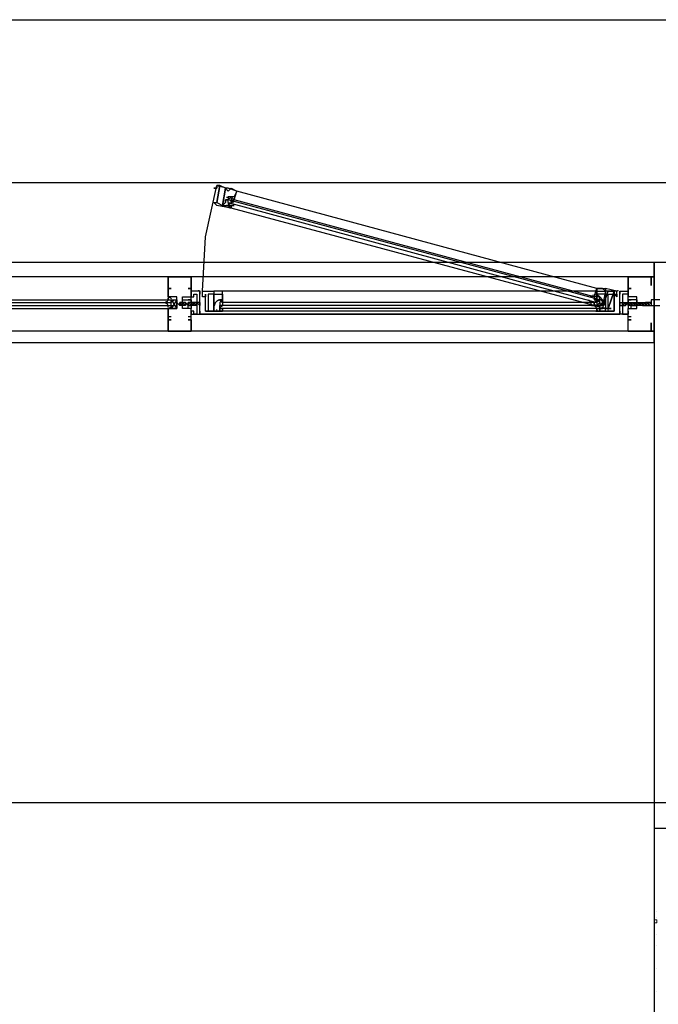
# Model space of a CAD drawing. Header units: millimetres. Extents: x 0 to 420, y 0 to 297.
# Tile 56 of 79: x 190 to 200, y 176 to 191. Entities that reach past the tile are written whole.
import ezdxf

# ---------------------------------------------------------------- set-up
doc = ezdxf.new("R2010")
doc.units = ezdxf.units.MM
doc.layers.add('LINE_000000', color=7, linetype='Continuous')

msp = doc.modelspace()

# ---------------------------------------------------------------- linework, layer by layer
at = {"layer": 'LINE_000000', "lineweight": 25}
for p, q in [((169.799, 190.839), (223.308, 190.839)), ((169.799, 188.426), (223.308, 188.426)), ((198.755, 186.859), (193.421, 188.299)), ((193.294, 188.172), (193.294, 188.172)), ((193.294, 188.129), (193.294, 188.172)), ((193.336, 188.172), (193.336, 188.172)), ((193.336, 188.172), (193.336, 188.129)), ((193.336, 188.172), (193.336, 188.172)), ((198.713, 186.732), (193.379, 188.172)), ((193.294, 188.129), (193.294, 188.087)), ((193.294, 188.087), (193.294, 188.087)), ((193.294, 188.087), (193.294, 188.087)), ((193.336, 188.087), (193.336, 188.087)), ((198.713, 186.605), (193.336, 188.045)), ((193.379, 188.129), (193.379, 188.129)), ((242.443, 187.24), (147.447, 187.24)), ((199.602, 187.029), (170.18, 187.029)), ((199.559, 187.029), (199.559, 187.029)), ((199.602, 187.029), (199.602, 187.029)), ((192.405, 186.902), (192.405, 186.817)), ((192.405, 186.859), (192.447, 186.859)), ((192.744, 186.859), (192.701, 186.859)), ((192.744, 186.902), (192.744, 186.817)), ((199.221, 186.902), (199.221, 186.817)), ((199.221, 186.859), (199.263, 186.859)), ((170.18, 186.69), (192.405, 186.69)), ((192.447, 186.69), (192.532, 186.563)), ((192.49, 186.69), (192.447, 186.648)), ((192.871, 186.817), (192.871, 186.775)), ((192.871, 186.775), (192.871, 186.775)), ((192.913, 186.775), (192.913, 186.775)), ((192.913, 186.775), (192.913, 186.775)), ((192.913, 186.775), (192.913, 186.775)), ((192.913, 186.775), (192.913, 186.775)), ((198.755, 186.817), (193.209, 186.817)), ((198.713, 186.732), (198.713, 186.69)), ((198.713, 186.69), (198.713, 186.69)), ((198.755, 186.69), (198.755, 186.69)), ((198.755, 186.69), (198.755, 186.69)), ((198.797, 186.69), (198.797, 186.69)), ((199.051, 186.775), (199.051, 186.775)), ((199.051, 186.775), (199.051, 186.775)), ((199.051, 186.775), (199.051, 186.775)), ((199.094, 186.817), (199.094, 186.775)), ((199.094, 186.775), (199.094, 186.775)), ((170.18, 186.563), (192.405, 186.563)), ((176.911, 186.648), (192.447, 186.648)), ((176.911, 186.648), (192.447, 186.648)), ((176.911, 186.648), (192.447, 186.648)), ((176.911, 186.605), (192.447, 186.605)), ((176.911, 186.605), (192.447, 186.605)), ((192.405, 186.648), (192.405, 186.648)), ((192.405, 186.648), (192.447, 186.648)), ((192.405, 186.605), (192.405, 186.605)), ((192.405, 186.605), (192.447, 186.605)), ((192.405, 186.605), (192.405, 186.605)), ((192.447, 186.648), (192.447, 186.648)), ((192.447, 186.648), (192.447, 186.648)), ((192.447, 186.605), (192.447, 186.605)), ((192.447, 186.605), (192.447, 186.605)), ((192.447, 186.605), (192.49, 186.605)), ((192.532, 186.648), (192.532, 186.648)), ((192.532, 186.648), (192.532, 186.648)), ((192.532, 186.648), (192.574, 186.605)), ((192.532, 186.648), (192.532, 186.648)), ((192.574, 186.648), (192.574, 186.648)), ((192.574, 186.605), (192.574, 186.648)), ((192.574, 186.648), (192.574, 186.648)), ((192.617, 186.648), (192.574, 186.648)), ((192.574, 186.648), (192.574, 186.648)), ((192.574, 186.648), (192.574, 186.648)), ((192.574, 186.648), (192.574, 186.648)), ((192.617, 186.605), (192.574, 186.605)), ((192.574, 186.605), (192.574, 186.605)), ((192.574, 186.605), (192.574, 186.605)), ((192.574, 186.605), (192.574, 186.605)), ((192.659, 186.648), (192.617, 186.648)), ((192.617, 186.648), (192.617, 186.648)), ((192.617, 186.648), (192.617, 186.648)), ((192.617, 186.648), (192.617, 186.648)), ((192.617, 186.648), (192.617, 186.648)), ((192.659, 186.605), (192.617, 186.605)), ((192.617, 186.605), (192.617, 186.605)), ((192.617, 186.605), (192.617, 186.605)), ((192.617, 186.605), (192.617, 186.605)), ((192.617, 186.605), (192.617, 186.605)), ((192.659, 186.648), (192.659, 186.648)), ((192.659, 186.648), (192.659, 186.648)), ((192.659, 186.648), (192.659, 186.648)), ((192.659, 186.648), (192.659, 186.648)), ((192.659, 186.648), (192.659, 186.648)), ((192.659, 186.648), (192.659, 186.648)), ((192.659, 186.605), (192.659, 186.605)), ((192.659, 186.605), (192.659, 186.605)), ((192.659, 186.605), (192.659, 186.605)), ((192.659, 186.605), (192.659, 186.605)), ((192.659, 186.605), (192.659, 186.605)), ((192.659, 186.605), (192.659, 186.605)), ((192.871, 186.648), (192.701, 186.648)), ((192.701, 186.648), (192.701, 186.648)), ((192.701, 186.648), (192.701, 186.648)), ((192.701, 186.648), (192.701, 186.648)), ((192.701, 186.648), (192.701, 186.648)), ((192.701, 186.648), (192.701, 186.648)), ((192.701, 186.605), (192.701, 186.605)), ((192.701, 186.605), (192.701, 186.605)), ((192.701, 186.605), (192.701, 186.605)), ((192.701, 186.605), (192.701, 186.605)), ((192.701, 186.605), (192.701, 186.605)), ((192.701, 186.605), (192.701, 186.605)), ((192.744, 186.648), (192.744, 186.648)), ((192.744, 186.648), (192.744, 186.648)), ((192.786, 186.605), (192.744, 186.648)), ((192.744, 186.648), (192.744, 186.648)), ((192.744, 186.648), (192.744, 186.648)), ((192.744, 186.605), (192.744, 186.605)), ((192.744, 186.605), (192.744, 186.605)), ((192.744, 186.605), (192.744, 186.605)), ((192.786, 186.605), (192.744, 186.605)), ((192.744, 186.605), (192.744, 186.605)), ((192.744, 186.605), (192.744, 186.605)), ((192.786, 186.648), (192.786, 186.648)), ((192.786, 186.648), (192.786, 186.648)), ((192.828, 186.605), (192.786, 186.648)), ((192.786, 186.648), (192.786, 186.648)), ((192.786, 186.648), (192.786, 186.648)), ((192.786, 186.605), (192.786, 186.605)), ((192.786, 186.605), (192.786, 186.605)), ((192.786, 186.605), (192.786, 186.605)), ((192.828, 186.605), (192.786, 186.605)), ((192.786, 186.605), (192.786, 186.605)), ((192.786, 186.605), (192.786, 186.605)), ((192.871, 186.648), (192.828, 186.648)), ((192.828, 186.648), (192.828, 186.648)), ((192.828, 186.648), (192.828, 186.648)), ((192.871, 186.605), (192.828, 186.648)), ((192.828, 186.648), (192.828, 186.648)), ((192.828, 186.648), (192.828, 186.648)), ((192.828, 186.605), (192.828, 186.605)), ((192.828, 186.605), (192.828, 186.605)), ((192.828, 186.605), (192.828, 186.605)), ((192.828, 186.605), (192.828, 186.605)), ((192.828, 186.605), (192.828, 186.605)), ((192.871, 186.648), (192.871, 186.648)), ((192.871, 186.605), (192.871, 186.605)), ((192.871, 186.605), (192.871, 186.605)), ((192.871, 186.605), (192.871, 186.605)), ((193.167, 186.648), (193.167, 186.605)), ((193.167, 186.648), (193.167, 186.605)), ((198.797, 186.605), (193.167, 186.605)), ((198.797, 186.605), (193.167, 186.605)), ((198.797, 186.605), (193.167, 186.605)), ((193.167, 186.605), (193.167, 186.605)), ((193.167, 186.563), (193.167, 186.605)), ((198.797, 186.563), (193.167, 186.563)), ((198.797, 186.563), (193.167, 186.563)), ((193.167, 186.563), (193.167, 186.563)), ((193.167, 186.563), (193.167, 186.563)), ((193.209, 186.563), (193.167, 186.563)), ((198.755, 186.648), (193.209, 186.648)), ((193.209, 186.648), (193.209, 186.605)), ((193.209, 186.605), (193.209, 186.605)), ((193.209, 186.605), (193.209, 186.605)), ((193.209, 186.563), (193.209, 186.563)), ((193.209, 186.563), (193.209, 186.563)), ((198.713, 186.648), (198.713, 186.648)), ((198.755, 186.648), (198.755, 186.605)), ((198.755, 186.648), (198.755, 186.605)), ((198.755, 186.648), (198.755, 186.648)), ((198.755, 186.605), (198.755, 186.605)), ((198.755, 186.605), (198.755, 186.605)), ((198.755, 186.563), (198.755, 186.563)), ((198.797, 186.648), (198.797, 186.605)), ((198.84, 186.648), (198.797, 186.605)), ((198.797, 186.605), (198.797, 186.605)), ((198.797, 186.605), (198.797, 186.605)), ((198.797, 186.563), (198.797, 186.605)), ((198.797, 186.563), (198.84, 186.563)), ((198.797, 186.563), (198.797, 186.563)), ((199.094, 186.648), (199.263, 186.648)), ((199.094, 186.648), (199.136, 186.648)), ((199.094, 186.648), (199.094, 186.648)), ((199.094, 186.605), (199.136, 186.605)), ((199.094, 186.605), (199.094, 186.605)), ((199.136, 186.648), (199.178, 186.648)), ((199.136, 186.648), (199.136, 186.648)), ((199.136, 186.648), (199.136, 186.648)), ((199.136, 186.648), (199.136, 186.648)), ((199.136, 186.605), (199.136, 186.605)), ((199.136, 186.605), (199.178, 186.605)), ((199.136, 186.605), (199.136, 186.605)), ((199.136, 186.605), (199.136, 186.605)), ((199.136, 186.605), (199.136, 186.605)), ((199.178, 186.648), (199.178, 186.648)), ((199.178, 186.648), (199.178, 186.648)), ((199.178, 186.648), (199.178, 186.648)), ((199.178, 186.648), (199.178, 186.648)), ((199.178, 186.648), (199.178, 186.648)), ((199.178, 186.648), (199.178, 186.648)), ((199.178, 186.605), (199.178, 186.605)), ((199.178, 186.605), (199.178, 186.605)), ((199.178, 186.605), (199.178, 186.605)), ((199.178, 186.605), (199.178, 186.605)), ((199.221, 186.605), (199.263, 186.648)), ((199.221, 186.648), (199.221, 186.648)), ((199.221, 186.648), (199.221, 186.648)), ((199.221, 186.648), (199.221, 186.648)), ((199.221, 186.648), (199.221, 186.648)), ((199.221, 186.648), (199.221, 186.648)), ((199.221, 186.648), (199.221, 186.648)), ((199.221, 186.605), (199.221, 186.605)), ((199.221, 186.605), (199.221, 186.605)), ((199.221, 186.605), (199.221, 186.605)), ((199.221, 186.605), (199.221, 186.605)), ((199.221, 186.605), (199.221, 186.605)), ((199.221, 186.605), (199.221, 186.605)), ((199.263, 186.605), (199.305, 186.648)), ((199.263, 186.648), (199.263, 186.648)), ((199.263, 186.648), (199.263, 186.648)), ((199.263, 186.648), (199.263, 186.648)), ((199.263, 186.648), (199.263, 186.648)), ((199.263, 186.648), (199.263, 186.648)), ((199.263, 186.605), (199.263, 186.605)), ((199.263, 186.605), (199.305, 186.605)), ((199.263, 186.605), (199.263, 186.605)), ((199.263, 186.605), (199.263, 186.605)), ((199.263, 186.605), (199.263, 186.605)), ((199.263, 186.605), (199.263, 186.605)), ((199.305, 186.648), (199.305, 186.648)), ((199.305, 186.648), (199.305, 186.648)), ((199.305, 186.648), (199.305, 186.648)), ((199.305, 186.648), (199.305, 186.648)), ((199.305, 186.605), (199.305, 186.605)), ((199.305, 186.605), (199.348, 186.605)), ((199.305, 186.605), (199.305, 186.605)), ((199.305, 186.605), (199.305, 186.605)), ((199.305, 186.605), (199.305, 186.605)), ((199.305, 186.605), (199.305, 186.605)), ((199.348, 186.648), (199.348, 186.648)), ((199.348, 186.648), (199.348, 186.648)), ((199.348, 186.648), (199.348, 186.648)), ((199.348, 186.605), (199.348, 186.605)), ((199.348, 186.605), (199.348, 186.605)), ((199.348, 186.605), (199.348, 186.605)), ((199.348, 186.605), (199.348, 186.605)), ((199.39, 186.605), (199.432, 186.648)), ((199.39, 186.648), (199.39, 186.648)), ((199.39, 186.648), (199.39, 186.648)), ((199.39, 186.648), (199.39, 186.648)), ((199.39, 186.648), (199.39, 186.648)), ((199.39, 186.605), (199.39, 186.605)), ((199.39, 186.605), (199.39, 186.605)), ((199.39, 186.605), (199.39, 186.605)), ((199.432, 186.648), (199.432, 186.648)), ((199.432, 186.648), (199.432, 186.648)), ((199.432, 186.648), (199.432, 186.648)), ((199.432, 186.648), (199.432, 186.605)), ((199.432, 186.648), (199.432, 186.648)), ((199.517, 186.648), (199.475, 186.648)), ((199.475, 186.648), (199.475, 186.648)), ((199.475, 186.605), (199.517, 186.605)), ((199.475, 186.605), (199.475, 186.605)), ((199.517, 186.648), (199.517, 186.648)), ((199.559, 186.648), (199.517, 186.648)), ((199.517, 186.648), (199.517, 186.648)), ((199.517, 186.648), (199.517, 186.648)), ((199.517, 186.648), (199.517, 186.648)), ((199.517, 186.605), (199.517, 186.605)), ((199.517, 186.605), (199.559, 186.605)), ((199.517, 186.605), (199.517, 186.605)), ((199.559, 186.648), (199.559, 186.605)), ((199.559, 186.648), (199.559, 186.648)), ((199.559, 186.605), (199.559, 186.605)), ((199.559, 186.605), (199.559, 186.605)), ((192.447, 186.436), (192.405, 186.436)), ((192.405, 186.394), (192.405, 186.394)), ((192.744, 186.436), (192.701, 186.436)), ((192.744, 186.394), (192.744, 186.394)), ((192.955, 186.521), (192.955, 186.521)), ((192.955, 186.521), (192.998, 186.521)), ((192.955, 186.478), (192.955, 186.478)), ((192.998, 186.478), (192.955, 186.478)), ((192.998, 186.478), (192.998, 186.478)), ((192.998, 186.478), (192.998, 186.478)), ((198.755, 186.521), (193.209, 186.521)), ((199.009, 186.521), (198.967, 186.521)), ((198.967, 186.478), (199.009, 186.478)), ((199.009, 186.521), (199.009, 186.521)), ((199.051, 186.478), (199.051, 186.478)), ((199.263, 186.436), (199.221, 186.436)), ((199.221, 186.394), (199.221, 186.394)), ((199.602, 186.267), (199.602, 186.267)), ((199.602, 186.267), (199.602, 186.267)), ((199.602, 186.224), (170.18, 186.224)), ((192.405, 186.224), (192.617, 186.224)), ((199.602, 186.224), (199.559, 186.224)), ((199.602, 186.224), (199.602, 186.224)), ((229.404, 179.239), (147.447, 179.239))]:
    msp.add_line(p, q, dxfattribs=at)
at = {"layer": 'LINE_000000', "lineweight": 0}
for p, q in [((192.574, 186.648), (192.574, 186.648)), ((199.602, 186.648), (199.602, 186.648)), ((199.602, 177.504), (199.644, 177.504)), ((199.644, 177.631), (199.644, 177.631)), ((199.644, 177.546), (199.644, 177.546)), ((199.644, 177.461), (199.644, 177.504)), ((199.602, 177.461), (199.644, 177.461)), ((199.644, 177.292), (199.644, 177.292)), ((199.644, 177.123), (199.644, 177.123)), ((199.644, 176.784), (199.644, 176.784)), ((199.644, 176.445), (199.644, 176.445))]:
    msp.add_line(p, q, dxfattribs=at)
at = {"layer": 'LINE_000000', "lineweight": 25}
for points in [[(192.913, 186.817), (192.955, 187.621), (193.125, 188.383)], [(193.336, 188.172), (193.379, 188.172), (193.421, 188.299), (193.294, 188.341), (193.252, 188.341), (193.294, 188.299), (193.336, 188.341), (193.421, 188.299), (193.379, 188.214), (193.336, 188.214), (193.294, 188.214), (193.294, 188.172), (193.252, 188.172), (193.252, 188.129), (193.209, 188.087), (193.252, 188.129), (193.252, 188.172), (193.294, 188.172), (193.336, 188.214), (193.379, 188.172)], [(193.342, 188.21), (193.333, 188.213), (193.323, 188.214), (193.314, 188.214), (193.304, 188.213), (193.295, 188.212), (193.286, 188.21), (193.277, 188.207), (193.268, 188.203)], [(193.294, 188.129), (198.755, 186.648), (198.797, 186.69), (193.294, 188.172)], [(193.336, 188.195), (193.337, 188.186), (193.338, 188.177), (193.341, 188.169), (193.345, 188.162), (193.349, 188.154), (193.355, 188.148), (193.361, 188.142), (193.369, 188.137)], [(193.269, 188.092), (193.27, 188.091), (193.271, 188.089), (193.272, 188.088), (193.273, 188.087), (193.274, 188.085), (193.275, 188.084), (193.276, 188.083), (193.277, 188.081)], [(193.292, 188.067), (193.296, 188.064), (193.3, 188.062), (193.304, 188.059), (193.308, 188.057), (193.312, 188.055), (193.317, 188.053), (193.321, 188.051), (193.325, 188.05)], [(193.358, 188.129), (193.35, 188.129), (193.341, 188.127), (193.333, 188.124), (193.325, 188.121), (193.318, 188.116), (193.312, 188.11), (193.306, 188.103), (193.302, 188.096)], [(200.533, 187.24), (199.602, 187.24), (199.602, 162.941)], [(192.405, 186.859), (192.405, 186.859), (192.405, 187.029), (192.744, 187.029), (192.744, 186.859)], [(199.221, 186.224), (199.559, 186.224), (199.221, 186.224), (199.221, 186.563), (199.348, 186.563), (199.348, 186.648), (199.348, 186.69), (199.221, 186.69), (199.221, 187.029), (199.559, 187.029), (199.559, 186.944), (199.559, 186.902), (199.559, 186.944), (199.559, 187.029), (199.221, 187.029), (199.221, 186.859)], [(199.559, 187.029), (199.602, 187.029), (199.559, 187.029), (199.602, 187.029)], [(192.405, 186.436), (192.405, 186.563), (192.532, 186.563), (192.532, 186.732), (192.405, 186.732), (192.405, 186.859)], [(192.744, 186.436), (192.744, 186.563), (192.617, 186.563), (192.617, 186.732), (192.744, 186.732), (192.744, 186.859)], [(192.851, 186.832), (192.854, 186.829), (192.858, 186.827), (192.862, 186.825), (192.866, 186.823), (192.87, 186.821), (192.874, 186.82), (192.878, 186.818), (192.882, 186.818)], [(199.04, 186.818), (199.044, 186.818), (199.048, 186.82), (199.052, 186.821), (199.056, 186.823), (199.06, 186.825), (199.064, 186.827), (199.068, 186.829), (199.071, 186.832)], [(199.221, 186.436), (199.221, 186.563), (199.348, 186.563), (199.348, 186.732), (199.221, 186.732), (199.221, 186.859)], [(192.356, 186.649), (192.366, 186.653), (192.376, 186.658), (192.384, 186.664), (192.392, 186.672), (192.397, 186.681), (192.402, 186.691), (192.404, 186.702), (192.405, 186.713)], [(192.454, 186.706), (192.448, 186.711), (192.442, 186.715), (192.435, 186.719), (192.429, 186.722), (192.422, 186.725), (192.415, 186.728), (192.407, 186.73), (192.4, 186.731)], [(192.532, 186.69), (192.532, 186.563), (192.447, 186.563), (192.447, 186.69), (192.532, 186.69), (192.447, 186.563)], [(193.167, 186.648), (193.209, 186.69), (193.209, 186.648), (193.209, 186.817), (193.082, 186.817), (193.082, 186.775)], [(193.082, 186.775), (193.125, 186.775), (193.209, 186.775), (193.209, 186.69), (193.167, 186.69)], [(193.166, 186.688), (193.151, 186.683), (193.136, 186.676), (193.123, 186.668), (193.112, 186.657), (193.102, 186.645), (193.094, 186.632), (193.088, 186.617), (193.084, 186.602)], [(193.166, 186.688), (193.151, 186.683), (193.136, 186.676), (193.123, 186.668), (193.112, 186.657), (193.102, 186.645), (193.094, 186.632), (193.088, 186.617), (193.084, 186.602)], [(193.188, 186.69), (193.178, 186.69), (193.169, 186.688), (193.159, 186.686), (193.15, 186.683), (193.142, 186.679), (193.133, 186.675), (193.125, 186.669), (193.118, 186.663)], [(193.169, 186.697), (193.171, 186.688), (193.175, 186.68), (193.18, 186.673), (193.185, 186.667), (193.192, 186.661), (193.199, 186.656), (193.207, 186.652), (193.215, 186.65)], [(198.67, 186.625), (198.67, 186.633), (198.668, 186.642), (198.666, 186.65), (198.662, 186.658), (198.657, 186.665), (198.652, 186.671), (198.645, 186.677), (198.638, 186.682)], [(198.648, 186.732), (198.657, 186.733), (198.666, 186.735), (198.674, 186.737), (198.681, 186.741), (198.688, 186.746), (198.695, 186.752), (198.7, 186.758), (198.705, 186.766)], [(198.707, 186.65), (198.715, 186.652), (198.723, 186.656), (198.73, 186.661), (198.737, 186.667), (198.742, 186.673), (198.747, 186.68), (198.751, 186.688), (198.753, 186.697)], [(198.78, 186.727), (198.774, 186.735), (198.768, 186.742), (198.761, 186.749), (198.754, 186.755), (198.746, 186.76), (198.737, 186.764), (198.728, 186.768), (198.719, 186.771)], [(198.804, 186.663), (198.797, 186.669), (198.789, 186.675), (198.78, 186.679), (198.772, 186.683), (198.763, 186.686), (198.753, 186.688), (198.744, 186.69), (198.734, 186.69)], [(198.797, 186.648), (198.797, 186.648), (198.755, 186.69), (198.755, 186.648), (198.755, 186.817), (198.882, 186.817), (198.882, 186.775)], [(198.882, 186.775), (198.84, 186.775), (198.755, 186.775), (198.755, 186.69), (198.797, 186.69)], [(198.881, 186.602), (198.877, 186.617), (198.871, 186.632), (198.863, 186.645), (198.853, 186.657), (198.841, 186.668), (198.828, 186.676), (198.814, 186.683), (198.798, 186.688)], [(198.881, 186.602), (198.877, 186.617), (198.871, 186.632), (198.863, 186.645), (198.853, 186.657), (198.841, 186.668), (198.828, 186.676), (198.814, 186.683), (198.798, 186.688)], [(199.432, 186.605), (199.348, 186.605), (199.348, 186.648), (199.348, 186.69), (199.348, 186.648), (199.475, 186.648), (199.432, 186.605), (199.475, 186.605)], [(199.686, 186.69), (199.559, 186.69), (199.559, 186.605), (199.686, 186.605)], [(192.405, 186.583), (192.404, 186.594), (192.402, 186.604), (192.397, 186.614), (192.392, 186.623), (192.384, 186.631), (192.376, 186.637), (192.366, 186.643), (192.356, 186.646)], [(192.4, 186.564), (192.407, 186.566), (192.415, 186.568), (192.422, 186.57), (192.429, 186.573), (192.435, 186.576), (192.442, 186.58), (192.448, 186.585), (192.454, 186.59)], [(192.659, 186.648), (192.659, 186.605), (192.617, 186.648), (192.617, 186.605), (192.617, 186.648), (192.617, 186.605), (192.574, 186.648), (192.574, 186.605), (192.574, 186.648), (192.574, 186.605)], [(192.701, 186.648), (192.701, 186.605), (192.659, 186.648)], [(192.744, 186.605), (192.744, 186.648), (192.701, 186.648)], [(192.786, 186.605), (192.786, 186.648), (192.744, 186.648)], [(192.828, 186.605), (192.828, 186.648), (192.786, 186.648)], [(193.118, 186.547), (193.119, 186.546), (193.121, 186.545), (193.122, 186.544), (193.123, 186.543), (193.125, 186.542), (193.126, 186.541), (193.127, 186.54), (193.129, 186.539)], [(193.147, 186.529), (193.151, 186.527), (193.156, 186.526), (193.16, 186.524), (193.165, 186.523), (193.169, 186.522), (193.174, 186.522), (193.178, 186.521), (193.183, 186.521)], [(193.209, 186.648), (193.209, 186.605), (193.167, 186.605)], [(193.215, 186.603), (193.207, 186.601), (193.199, 186.597), (193.192, 186.592), (193.185, 186.586), (193.18, 186.58), (193.175, 186.573), (193.171, 186.565), (193.169, 186.556)], [(198.669, 186.608), (198.674, 186.607), (198.678, 186.606), (198.683, 186.606), (198.688, 186.605), (198.692, 186.605), (198.697, 186.605), (198.702, 186.606), (198.706, 186.606)], [(198.753, 186.556), (198.751, 186.565), (198.747, 186.573), (198.742, 186.58), (198.737, 186.586), (198.73, 186.592), (198.723, 186.597), (198.715, 186.601), (198.707, 186.603)], [(198.726, 186.611), (198.728, 186.612), (198.729, 186.612), (198.731, 186.613), (198.733, 186.614), (198.734, 186.614), (198.736, 186.615), (198.737, 186.616), (198.739, 186.616)], [(198.739, 186.521), (198.744, 186.521), (198.748, 186.522), (198.753, 186.522), (198.757, 186.523), (198.762, 186.524), (198.766, 186.526), (198.771, 186.527), (198.775, 186.529)], [(198.797, 186.648), (198.755, 186.605), (198.797, 186.605)], [(198.793, 186.539), (198.795, 186.54), (198.796, 186.541), (198.797, 186.542), (198.799, 186.543), (198.8, 186.544), (198.801, 186.545), (198.803, 186.546), (198.804, 186.547)], [(199.136, 186.648), (199.136, 186.605), (199.178, 186.648)], [(199.221, 186.605), (199.221, 186.648), (199.178, 186.605)], [(199.178, 186.648), (199.178, 186.605), (199.221, 186.648)], [(199.263, 186.605), (199.263, 186.648), (199.305, 186.648)], [(199.305, 186.605), (199.348, 186.648), (199.348, 186.605), (199.348, 186.648), (199.348, 186.605)], [(199.305, 186.605), (199.305, 186.648), (199.348, 186.648)], [(199.39, 186.648), (199.39, 186.605), (199.39, 186.648), (199.348, 186.605), (199.39, 186.648), (199.39, 186.605)], [(199.475, 186.605), (199.475, 186.648), (199.475, 186.605), (199.517, 186.648), (199.517, 186.605)], [(199.517, 186.648), (199.517, 186.605), (199.559, 186.648)], [(192.447, 186.394), (192.405, 186.394), (192.405, 186.436)], [(192.744, 186.394), (192.744, 186.224), (192.405, 186.224), (192.405, 186.394), (192.447, 186.394)], [(192.701, 186.394), (192.744, 186.394), (192.744, 186.436)], [(192.744, 186.394), (192.744, 186.394), (192.701, 186.394)], [(199.263, 186.394), (199.221, 186.394), (199.221, 186.436)], [(199.559, 186.267), (199.559, 186.224), (199.559, 186.267), (199.559, 186.224), (199.559, 186.309), (199.559, 186.351), (199.559, 186.309), (199.559, 186.224), (199.221, 186.224), (199.221, 186.394), (199.263, 186.394)], [(199.602, 186.267), (199.602, 186.224), (199.559, 186.224), (199.559, 186.267)]]:
    msp.add_lwpolyline(points, dxfattribs=at)
for points in [[(193.294, 188.087), (193.336, 188.045), (193.336, 188.087), (193.336, 188.045), (193.125, 188.087), (193.082, 188.129), (193.125, 188.129), (193.167, 188.383), (193.125, 188.383), (193.125, 188.341), (193.082, 188.341), (193.125, 188.341), (193.125, 188.383), (193.294, 188.341), (193.252, 188.341), (193.209, 188.087), (193.252, 188.087), (193.294, 188.087)], [(193.167, 188.383), (193.125, 188.129), (193.209, 188.087), (193.252, 188.341), (193.167, 188.383)], [(193.336, 188.172), (193.336, 188.129), (193.336, 188.172)], [(193.294, 188.087), (193.336, 188.087), (193.294, 188.087)], [(193.336, 188.087), (193.379, 188.087), (193.336, 188.087)], [(169.799, 187.24), (169.799, 186.055), (199.602, 186.055), (199.602, 187.24), (169.799, 187.24)], [(192.744, 186.224), (192.744, 186.563), (192.617, 186.563), (192.617, 186.648), (192.617, 186.69), (192.744, 186.69), (192.744, 187.029), (192.405, 187.029), (192.405, 186.69), (192.532, 186.69), (192.532, 186.648), (192.532, 186.563), (192.405, 186.563), (192.405, 186.224), (192.744, 186.224)], [(192.447, 186.859), (192.405, 186.859), (192.447, 186.859)], [(192.701, 186.859), (192.744, 186.859), (192.701, 186.859)], [(198.882, 186.817), (198.84, 186.859), (198.755, 186.859), (198.755, 186.775), (198.797, 186.732), (198.84, 186.69), (198.84, 186.648), (198.84, 186.605), (198.84, 186.648), (198.84, 186.69), (198.797, 186.69), (198.797, 186.732), (198.755, 186.732), (198.755, 186.775), (198.755, 186.732), (198.713, 186.732), (198.755, 186.859), (198.882, 186.859), (198.882, 186.817)], [(198.755, 186.605), (198.713, 186.605), (198.713, 186.648), (198.713, 186.605), (198.924, 186.563), (198.967, 186.563), (198.924, 186.563), (199.009, 186.817), (199.009, 186.775), (199.051, 186.732), (199.051, 186.775), (199.051, 186.817), (198.882, 186.859), (198.882, 186.817), (198.84, 186.605), (198.797, 186.605), (198.755, 186.605)], [(199.263, 186.859), (199.221, 186.859), (199.263, 186.859)], [(192.701, 186.69), (192.744, 186.69), (192.744, 186.563), (192.701, 186.563), (192.701, 186.605), (192.744, 186.605), (192.744, 186.69), (192.701, 186.69)], [(192.955, 186.478), (192.871, 186.478), (192.871, 186.521), (192.871, 186.478), (192.871, 186.732), (192.871, 186.775), (192.871, 186.817), (192.744, 186.817), (192.744, 186.732), (192.786, 186.732), (192.786, 186.775), (192.828, 186.775), (192.828, 186.478), (192.786, 186.478), (192.786, 186.521), (192.744, 186.521), (192.744, 186.478), (192.998, 186.478), (192.955, 186.478)], [(193.082, 186.521), (193.167, 186.521), (193.167, 186.563), (193.167, 186.521), (193.209, 186.521), (193.209, 186.563), (193.209, 186.521), (192.998, 186.521), (192.955, 186.521), (192.955, 186.775), (192.955, 186.732), (192.913, 186.732), (192.913, 186.775), (192.913, 186.817), (193.082, 186.817), (193.082, 186.775), (193.082, 186.521), (193.082, 186.563), (193.082, 186.521)], [(192.998, 186.521), (193.082, 186.521), (193.082, 186.775), (192.998, 186.775), (192.998, 186.521)], [(198.755, 186.69), (198.713, 186.69), (198.755, 186.69)], [(198.882, 186.521), (198.797, 186.521), (198.797, 186.563), (198.797, 186.521), (198.755, 186.521), (198.755, 186.563), (198.755, 186.521), (198.967, 186.521), (199.009, 186.521), (199.009, 186.775), (199.051, 186.775), (199.051, 186.732), (199.051, 186.775), (199.051, 186.817), (198.882, 186.817), (198.882, 186.775), (198.882, 186.521), (198.882, 186.563), (198.882, 186.521)], [(199.009, 186.817), (198.924, 186.563), (198.84, 186.563), (198.924, 186.817), (199.009, 186.817)], [(199.009, 186.521), (198.924, 186.521), (198.924, 186.775), (199.009, 186.775), (199.009, 186.521)], [(199.051, 186.478), (199.094, 186.478), (199.094, 186.521), (199.094, 186.478), (199.094, 186.732), (199.094, 186.775), (199.094, 186.817), (199.221, 186.817), (199.221, 186.732), (199.221, 186.775), (199.136, 186.775), (199.136, 186.478), (199.221, 186.478), (199.221, 186.521), (199.221, 186.478), (198.967, 186.478), (199.009, 186.478), (198.967, 186.478), (199.009, 186.478), (199.051, 186.478)], [(199.263, 186.69), (199.221, 186.69), (199.221, 186.563), (199.263, 186.563), (199.263, 186.605), (199.221, 186.605), (199.221, 186.69), (199.263, 186.69)], [(192.659, 186.648), (192.659, 186.605), (192.659, 186.648)], [(192.701, 186.648), (192.701, 186.605), (192.701, 186.648)], [(192.701, 186.648), (192.744, 186.605), (192.701, 186.648)], [(192.744, 186.648), (192.744, 186.605), (192.744, 186.648)], [(192.786, 186.648), (192.786, 186.605), (192.786, 186.648)], [(192.828, 186.648), (192.828, 186.605), (192.828, 186.648)], [(192.871, 186.648), (192.871, 186.605), (192.871, 186.648)], [(193.082, 186.563), (193.082, 186.521), (193.082, 186.563)], [(198.797, 186.563), (198.755, 186.563), (198.797, 186.563)], [(198.882, 186.563), (198.882, 186.521), (198.882, 186.563)], [(199.094, 186.648), (199.094, 186.605), (199.094, 186.648)], [(199.136, 186.648), (199.136, 186.605), (199.136, 186.648)], [(199.178, 186.648), (199.178, 186.605), (199.178, 186.648)], [(199.221, 186.648), (199.221, 186.605), (199.221, 186.648)], [(199.263, 186.648), (199.263, 186.605), (199.263, 186.648)], [(199.305, 186.648), (199.305, 186.605), (199.305, 186.648)], [(192.998, 186.478), (198.967, 186.478), (192.998, 186.478)], [(199.009, 186.478), (198.967, 186.478), (199.009, 186.478)], [(199.559, 186.224), (199.602, 186.224), (199.559, 186.224)], [(199.602, 176.064), (200.533, 176.064), (200.533, 178.858), (199.602, 178.858), (199.602, 176.064)]]:
    msp.add_lwpolyline(points, close=True, dxfattribs=at)

doc.saveas('drawing.dxf')
